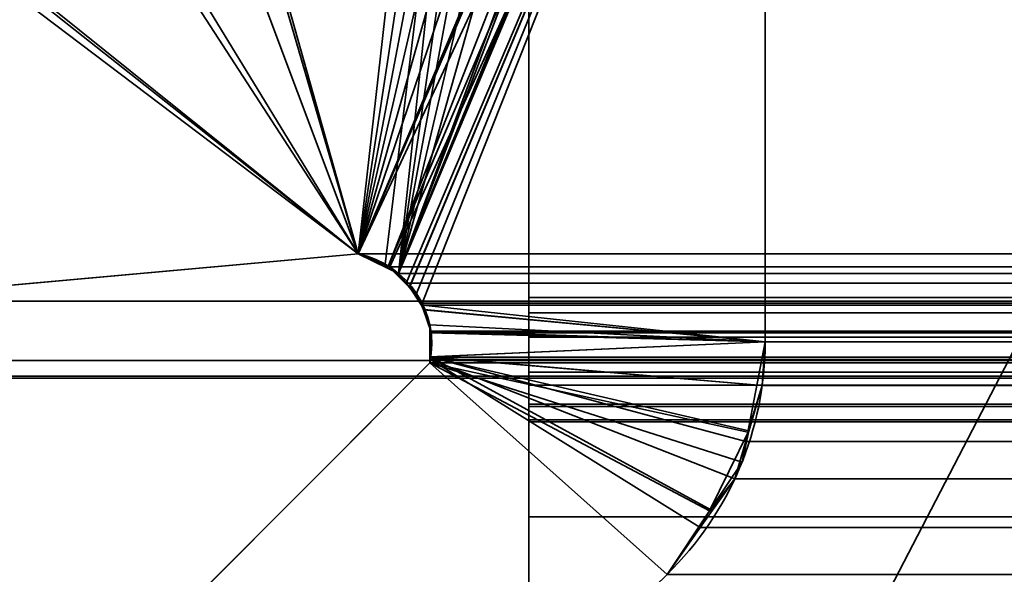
# Model space of a CAD drawing. Header units: millimetres. Extents: x -603 to 3703, y -121 to 193.
# Tile 53 of 256: x -399 to -397.07, y 3.48 to 4.57. Entities that reach past the tile are written whole.
import ezdxf

# ---------------------------------------------------------------- set-up
doc = ezdxf.new("R2010")
doc.units = ezdxf.units.MM
doc.layers.add('151', color=7, linetype='Continuous', true_color=0xffffff)

# ---------------------------------------------------------------- blocks, each defined once
blk = doc.blocks.new('UG_SURFACE_001')
at = {"layer": '151', "color": 252, "linetype": 'Continuous', "lineweight": 35}
for points in [[(603, -18, 2212.25), (603, 174.4, 2212.25), (-603, 174.4, 2212.25), (-603, -18, 2212.25)], [(-453, -18, 2062.2499), (-453, 174.4, 2062.2499), (453, 174.4, 2062.2499), (453, -18, 2062.2499)]]:
    blk.add_3dface(points, dxfattribs=at)
blk = doc.blocks.new('UG_SURFACE_006')
at = {"layer": '151', "color": 206, "linetype": 'Continuous', "lineweight": 35}
for points in [[(-398, 6.2802, -5.3703), (-398, 6.4009, -5.4916), (-398, 5.8754, -6.6284), (-398, 2.5605, -6.675)], [(-398, 4.8861, -5.6224), (-398, 5.0553, -5.5816), (-398, 6.2802, -5.3703), (-398, 2.5605, -6.675)], [(-398, 3.9918, 7.2343), (-398, 5.921, 7.6502), (-398, 5.8966, 7.5428)], [(-398, 5.9007, 7.7721), (-398, 5.921, 7.6502), (-398, 3.9918, 7.2343)], [(-398, 5.8414, 7.8667), (-398, 5.9007, 7.7721), (-398, 3.9918, 7.2343)], [(-398, 5.8966, 7.5428), (-398, 5.8244, 7.4408), (-398, 4.0216, 7.1658), (-398, 3.9918, 7.2343)], [(-398, 5.8754, -6.6284), (398, 5.8754, -6.6284), (398, 2.5605, -6.675), (-398, 2.5605, -6.675)], [(-398, 3.9918, 7.2343), (-398, 5.6202, 7.9633), (-398, 5.7381, 7.9392), (-398, 5.8414, 7.8667)], [(-398, 4.0216, 7.1658), (-398, 5.8244, 7.4408), (-398, 5.1925, 6.5923)], [(-398, 3.8128, 3.9148), (-398, 5.0585, 4.4288), (-398, 5.6609, 3.4179)], [(-398, 5.6609, 3.4179), (-398, 5.4471, 1.464), (-398, 5.3199, 1.3767), (-398, 3.8128, 3.9148)], [(-398, 5.6202, 7.9633), (-398, 3.9918, 7.2343), (-398, 3.944, 7.2803)], [(-398, 3.944, 7.2803), (-398, 3.8752, 7.3075), (-398, 3.8496, 7.9633), (-398, 5.6202, 7.9633)], [(-398, 3.8496, 7.9633), (398, 3.8496, 7.9633), (398, 5.6202, 7.9633), (-398, 5.6202, 7.9633)], [(-398, 5.3199, 1.3767), (-398, 5.2255, 1.2327), (-398, 3.8128, 3.9148)], [(-398, 5.2956, -5.1891), (398, 5.2956, -5.1891), (398, 3.8128, 3.9148), (-398, 3.8128, 3.9148)], [(-398, 5.2956, -5.1891), (-398, 3.8128, 3.9148), (-398, 5.1965, 1.0788), (-398, 5.1978, 1.0448)], [(-398, 3.8128, 3.9148), (-398, 5.2255, 1.2327), (-398, 5.1965, 1.0788)], [(-398, 3.7781, 4.4632), (-398, 4.0216, 7.1658), (-398, 5.1925, 6.5923), (-398, 4.9092, 5.4633)], [(-398, 5.0585, 4.4288), (-398, 3.8128, 3.9148), (-398, 3.782, 4.1882)], [(-398, 3.782, 4.1882), (-398, 3.7781, 4.4632), (-398, 4.9092, 5.4633), (-398, 5.0585, 4.4288)], [(-398, 1.9558, -5.7049), (398, 1.9558, -5.7049), (398, 4.8861, -5.6224), (-398, 4.8861, -5.6224)], [(-398, 1.9558, -5.7049), (-398, 4.8861, -5.6224), (-398, 2.5605, -6.675)], [(-398, 4.0216, 7.1658), (398, 4.0216, 7.1658), (398, 3.9918, 7.2343), (-398, 3.9918, 7.2343)], [(-398, 3.7781, 4.4632), (398, 3.7781, 4.4632), (398, 4.0216, 7.1658), (-398, 4.0216, 7.1658)], [(-398, 3.9918, 7.2343), (398, 3.9918, 7.2343), (398, 3.944, 7.2803), (-398, 3.944, 7.2803)], [(-398, 3.944, 7.2803), (398, 3.944, 7.2803), (398, 3.8752, 7.3075), (-398, 3.8752, 7.3075)], [(-398, 3.8752, 7.3075), (398, 3.8752, 7.3075), (398, 3.8082, 7.3063), (-398, 3.8082, 7.3063)], [(-398, 3.5915, 7.9087), (-398, 3.8496, 7.9633), (-398, 3.8752, 7.3075), (-398, 3.8082, 7.3063)], [(-398, 3.5915, 7.9087), (398, 3.5915, 7.9087), (398, 3.8496, 7.9633), (-398, 3.8496, 7.9633)], [(-398, 3.8128, 3.9148), (398, 3.8128, 3.9148), (398, 3.782, 4.1882), (-398, 3.782, 4.1882)], [(-398, 3.8082, 7.3063), (398, 3.8082, 7.3063), (398, 2.554, 6.0557), (-398, 2.554, 6.0557)], [(-398, 3.8082, 7.3063), (-398, 2.554, 6.0557), (-398, 2.1767, 6.523), (-398, 3.3933, 7.7711)], [(-398, 3.3933, 7.7711), (-398, 3.5915, 7.9087), (-398, 3.8082, 7.3063)], [(-398, 3.782, 4.1882), (398, 3.782, 4.1882), (398, 3.7781, 4.4632), (-398, 3.7781, 4.4632)], [(-398, 3.3933, 7.7711), (398, 3.3933, 7.7711), (398, 3.5915, 7.9087), (-398, 3.5915, 7.9087)]]:
    blk.add_3dface(points, dxfattribs=at)
blk = doc.blocks.new('UG_SURFACE_007')
at = {"layer": '151', "color": 252, "linetype": 'Continuous', "lineweight": 35}
for points in [[(-412, 4.0145, -7.75), (-397, 4.0145, -7.75), (-397, 4.0145, -8.75), (-412, 4.0145, -8.75)], [(-397, 4.0145, -7.75), (-412, 4.0145, -7.75), (-412, -24.9528, -7.75), (412, -24.9528, -7.75)], [(-412, -24.9528, -8.75), (-412, 4.0145, -8.75), (-397, 4.0145, -8.75)], [(-397, 4.0145, -8.75), (397, 4.0145, -8.75), (-412, -24.9528, -8.75)], [(397, 4.0145, -8.75), (412, 4.0145, -8.75), (412, -24.9528, -8.75), (-412, -24.9528, -8.75)]]:
    blk.add_3dface(points, dxfattribs=at)
blk = doc.blocks.new('UG_SURFACE_009')
at = {"layer": '151', "color": 7, "linetype": 'Continuous', "lineweight": 35}
for points in [[(-397.8963, 5.9952, 2007.1464), (-397.9194, 5.9954, 2007.1692), (-397.9815, 5.9606, 2007.2315), (-398.3342, 4.1071, 2007.5841)], [(-398.3342, 4.1071, 2007.5841), (-397.8031, 5.9944, 2007.0531), (-397.8963, 5.9952, 2007.1464)], [(-397.7041, 5.9673, 2006.9542), (-397.7507, 5.9939, 2007.0007), (-397.8031, 5.9944, 2007.0531), (-398.3342, 4.1071, 2007.5841)], [(-397.5878, 5.8734, 2006.8378), (-397.6333, 5.9269, 2006.8834), (-397.7041, 5.9673, 2006.9542), (-398.3342, 4.1071, 2007.5841)], [(-397.5827, 5.8558, -8.75), (-398.3342, 4.1071, -8.75), (-398.0592, 5.9099, -8.75), (-397.9823, 5.9668, -8.75)], [(-397.9815, 5.9606, 2007.2315), (-398.0427, 5.9264, 2007.2927), (-398.0592, 5.9099, 2007.3092), (-398.3342, 4.1071, 2007.5841)], [(-398.722, 5.4379, -8.75), (-398.0592, 5.9099, -8.75), (-398.3342, 4.1071, -8.75)], [(-398.3342, 4.1071, 2007.5841), (-398.0592, 5.9099, 2007.3092), (-398.7114, 5.4518, 2007.9613)], [(-398.3342, 4.1071, 2007.5841), (-397.5801, 5.8573, 2006.8302), (-397.5878, 5.8734, 2006.8378)], [(-397.5801, 5.8573, 2006.8302), (-398.3342, 4.1071, 2007.5841), (-398.2764, 4.0792, 2007.5264)], [(-398.3342, 4.1071, -8.75), (-397.5827, 5.8558, -8.75), (-397.5623, 5.8271, -8.75), (-397.5528, 5.7817, -8.75)], [(-397.5497, 5.793, 2006.7997), (-397.5801, 5.8573, 2006.8302), (-398.2764, 4.0792, 2007.5264)], [(-398.2764, 4.0792, 2007.5264), (-398.2551, 4.069, 2007.5052), (-397.5481, 5.7826, 2006.798), (-397.5497, 5.793, 2006.7997)], [(-398.2756, 4.083, -8.75), (-398.3342, 4.1071, -8.75), (-397.5528, 5.7817, -8.75)], [(-397.5528, 5.7817, -8.75), (-397.5367, 5.7056, -8.75), (-398.2721, 4.0816, -8.75), (-398.2756, 4.083, -8.75)], [(-397.5367, 5.7056, 2006.7866), (-397.5481, 5.7826, 2006.798), (-398.2551, 4.069, 2007.5052), (-398.2334, 4.0415, 2007.4835)], [(-398.2333, 4.0429, -8.75), (-398.2721, 4.0816, -8.75), (-397.5367, 5.7056, -8.75)], [(-398.2334, 4.0415, 2007.4835), (-398.2089, 4.0105, 2007.4589), (-397.5367, 5.7056, 2006.7866)], [(-397.5367, 5.7056, -8.75), (-398.2197, 4.0294, -8.75), (-398.2333, 4.0429, -8.75)], [(-398.2064, 3.9977, -8.75), (-398.2197, 4.0294, -8.75), (-397.5367, 5.7056, -8.75), (-397.5367, 3.935, -8.75)], [(-397.5367, 3.935, 2006.7866), (-397.5367, 5.7056, 2006.7866), (-398.2089, 4.0105, 2007.4589), (-398.205, 3.998, 2007.4549)], [(-397.5367, 5.7056, 2006.7866), (-397.5367, 3.935, 2006.7866), (-397.5367, 3.935, -8.75), (-397.5367, 5.7056, -8.75)], [(-398.7114, 5.4518, 2007.9613), (-399.0512, 5.2131, 2008.3013), (-398.3342, 4.1071, 2007.5841)], [(-398.3342, 4.1071, -8.75), (-399.0175, 5.2275, -8.75), (-398.722, 5.4379, -8.75)], [(-399.6293, 5.0877, -8.75), (-399.0175, 5.2275, -8.75), (-398.3342, 4.1071, -8.75)], [(-398.3342, 4.1071, 2007.5841), (-399.0512, 5.2131, 2008.3013), (-399.625, 5.1452, 2008.8751)], [(-399.625, 5.1452, 2008.8751), (-400.4592, 5.0464, 2009.7091), (-401.0368, 3.8635, 2010.2868), (-398.3342, 4.1071, 2007.5841)], [(-398.3342, 4.1071, -8.75), (-401.0368, 3.8635, -8.75), (-400.0367, 4.9946, -8.75), (-399.6293, 5.0877, -8.75)], [(-401.0368, 3.8635, -8.75), (-398.3342, 4.1071, -8.75), (-398.3342, 4.1071, 2007.5841), (-401.0368, 3.8635, 2010.2868)], [(-398.3342, 4.1071, -8.75), (-398.2756, 4.083, -8.75), (-398.2764, 4.0792, 2007.5264)], [(-398.2764, 4.0792, 2007.5264), (-398.3342, 4.1071, 2007.5841), (-398.3342, 4.1071, -8.75)], [(-398.2551, 4.069, 2007.5052), (-398.2764, 4.0792, 2007.5264), (-398.2756, 4.083, -8.75)], [(-398.2756, 4.083, -8.75), (-398.2721, 4.0816, -8.75), (-398.2334, 4.0415, 2007.4835)], [(-398.2334, 4.0415, 2007.4835), (-398.2551, 4.069, 2007.5052), (-398.2756, 4.083, -8.75)], [(-398.2721, 4.0816, -8.75), (-398.2333, 4.0429, -8.75), (-398.2334, 4.0415, 2007.4835)], [(-398.2089, 4.0105, 2007.4589), (-398.2334, 4.0415, 2007.4835), (-398.2333, 4.0429, -8.75)], [(-398.2333, 4.0429, -8.75), (-398.2197, 4.0294, -8.75), (-398.205, 3.998, 2007.4549)], [(-398.205, 3.998, 2007.4549), (-398.2089, 4.0105, 2007.4589), (-398.2333, 4.0429, -8.75)], [(-398.2197, 4.0294, -8.75), (-398.2064, 3.9977, -8.75), (-398.205, 3.998, 2007.4549)], [(-398.1917, 3.9554, 2007.4418), (-398.205, 3.998, 2007.4549), (-398.2064, 3.9977, -8.75)], [(-397.5367, 3.935, -8.75), (-398.194, 3.9681, -8.75), (-398.2064, 3.9977, -8.75)], [(-398.1917, 3.9554, 2007.4418), (-398.2064, 3.9977, -8.75), (-398.194, 3.9681, -8.75)], [(-398.205, 3.998, 2007.4549), (-398.1917, 3.9554, 2007.4418), (-397.5367, 3.935, 2006.7866)], [(-398.1939, 3.9526, -8.75), (-398.194, 3.9681, -8.75), (-397.5367, 3.935, -8.75)], [(-398.1917, 3.9554, 2007.4418), (-398.194, 3.9681, -8.75), (-398.1939, 3.9526, -8.75)], [(-398.1939, 3.9526, -8.75), (-398.1917, 3.9526, 2007.4418), (-398.1917, 3.9554, 2007.4418)], [(-397.5367, 3.935, 2006.7866), (-398.1917, 3.9554, 2007.4418), (-398.1917, 3.9526, 2007.4418), (-398.1917, 3.9051, 2007.4418)], [(-397.5367, 3.935, -8.75), (-398.1937, 3.9051, -8.75), (-398.1939, 3.9526, -8.75)], [(-398.1917, 3.9526, 2007.4418), (-398.1939, 3.9526, -8.75), (-398.1937, 3.9051, -8.75)], [(-398.1937, 3.9051, -8.75), (-398.1917, 3.9051, 2007.4418), (-398.1917, 3.9526, 2007.4418)], [(-398.1937, 3.8936, -8.75), (-398.1937, 3.9051, -8.75), (-397.5367, 3.935, -8.75), (-397.5708, 3.7578, -8.75)], [(-397.5425, 3.8494, 2006.7925), (-397.5367, 3.935, 2006.7866), (-398.1917, 3.9051, 2007.4418)], [(-397.5708, 3.7578, -8.75), (-397.5367, 3.935, -8.75), (-397.5367, 3.935, 2006.7866)], [(-397.5367, 3.935, 2006.7866), (-397.5425, 3.8494, 2006.7925), (-397.5708, 3.7578, -8.75)], [(-398.1917, 3.9049, 2007.4418), (-398.1937, 3.9051, -8.75), (-398.1937, 3.8936, -8.75)], [(-398.1917, 3.9049, 2007.4418), (-398.1917, 3.9051, 2007.4418), (-398.1937, 3.9051, -8.75)], [(-398.1917, 3.9049, 2007.4418), (-398.1937, 3.8936, 2007.4437), (-397.7289, 3.4787, 2006.979), (-397.6404, 3.6037, 2006.8905)], [(-398.1937, 3.8936, -8.75), (-398.1937, 3.8936, 2007.4437), (-398.1917, 3.9049, 2007.4418)], [(-398.1917, 3.9051, 2007.4418), (-398.1917, 3.9049, 2007.4418), (-397.5687, 3.7599, 2006.8188), (-397.5425, 3.8494, 2006.7925)], [(-397.6404, 3.6037, 2006.8905), (-397.5961, 3.6663, 2006.8462), (-397.5687, 3.7599, 2006.8188), (-398.1917, 3.9049, 2007.4418)], [(-397.7289, 3.4787, -8.75), (-398.977, 2.2621, -8.75), (-399.4443, 2.6395, -8.75), (-398.1937, 3.8936, -8.75)], [(-398.977, 2.2621, 2008.2271), (-397.7289, 3.4787, 2006.979), (-398.1937, 3.8936, 2007.4437), (-399.4443, 2.6395, 2008.6942)], [(-398.1937, 3.8936, -8.75), (-399.4443, 2.6395, -8.75), (-399.4443, 2.6395, 2008.6942), (-398.1937, 3.8936, 2007.4437)], [(-398.1937, 3.8936, -8.75), (-397.646, 3.6031, -8.75), (-397.7289, 3.4787, -8.75)], [(-398.1937, 3.8936, -8.75), (-397.5821, 3.6987, -8.75), (-397.646, 3.6031, -8.75)], [(-397.5708, 3.7578, -8.75), (-397.5821, 3.6987, -8.75), (-398.1937, 3.8936, -8.75)], [(-397.5425, 3.8494, 2006.7925), (-397.5687, 3.7599, 2006.8188), (-397.5708, 3.7578, -8.75)], [(-397.646, 3.6031, -8.75), (-397.5821, 3.6987, -8.75), (-397.5687, 3.7599, 2006.8188)], [(-397.5687, 3.7599, 2006.8188), (-397.5961, 3.6663, 2006.8462), (-397.646, 3.6031, -8.75)], [(-397.5821, 3.6987, -8.75), (-397.5708, 3.7578, -8.75), (-397.5687, 3.7599, 2006.8188)], [(-397.5961, 3.6663, 2006.8462), (-397.6404, 3.6037, 2006.8905), (-397.646, 3.6031, -8.75)], [(-397.7289, 3.4787, -8.75), (-397.646, 3.6031, -8.75), (-397.6404, 3.6037, 2006.8905)], [(-397.6404, 3.6037, 2006.8905), (-397.7289, 3.4787, 2006.979), (-397.7289, 3.4787, -8.75)], [(-397.7289, 3.4787, 2006.979), (-398.977, 2.2621, 2008.2271), (-398.977, 2.2621, -8.75), (-397.7289, 3.4787, -8.75)]]:
    blk.add_3dface(points, dxfattribs=at)
blk = doc.blocks.new('UG_SURFACE_010')
at = {"layer": '151', "color": 7, "linetype": 'Continuous', "lineweight": 35}
for points in [[(-398.2551, 4.069, 2007.5052), (-397.9813, 5.9607, 2007.2312), (-397.9194, 5.9954, 2007.1692), (-397.8989, 5.9952, 2007.149)], [(-397.8989, 5.9952, 2007.149), (-397.8063, 5.9944, 2007.0562), (-398.2551, 4.069, 2007.5052)], [(-397.8063, 5.9944, 2007.0562), (-397.7507, 5.9939, 2007.0007), (-397.7166, 5.9744, 2006.9666), (-398.2551, 4.069, 2007.5052)], [(-398.2551, 4.069, 2007.5052), (-397.7166, 5.9744, 2006.9666), (-397.6333, 5.9269, 2006.8834), (-397.5878, 5.8734, 2006.8378)], [(412.175, 2.6459, 2021.425), (412.1284, 5.9608, 2021.3785), (-412.1284, 5.9608, 2021.3785), (-412.175, 2.6459, 2021.425)], [(-398.2551, 4.069, 2007.5052), (-398.0592, 5.9099, 2007.3092), (-398.0427, 5.9264, 2007.2927), (-397.9813, 5.9607, 2007.2312)], [(-398.2818, 4.0818, 2007.5316), (-398.3342, 4.1071, 2007.5841), (-398.1366, 5.8555, 2007.3864), (-398.0592, 5.9099, 2007.3092)], [(-398.0592, 5.9099, 2007.3092), (-398.2551, 4.069, 2007.5052), (-398.2818, 4.0818, 2007.5316)], [(-397.5878, 5.8734, 2006.8378), (-397.5761, 5.8487, 2006.8262), (-398.2551, 4.069, 2007.5052)], [(-398.8118, 5.3813, 2008.0616), (-398.1366, 5.8555, 2007.3864), (-398.3342, 4.1071, 2007.5841)], [(-397.5761, 5.8487, 2006.8262), (-397.5497, 5.793, 2006.7997), (-398.2551, 4.069, 2007.5052)], [(-398.2551, 4.069, 2007.5052), (-397.5497, 5.793, 2006.7997), (-397.5451, 5.7619, 2006.7952)], [(-398.2401, 4.0501, 2007.4902), (-398.2551, 4.069, 2007.5052), (-397.5451, 5.7619, 2006.7952), (-397.5367, 5.7056, 2006.7866)], [(-397.5367, 5.7056, 2006.7866), (-398.2089, 4.0105, 2007.4589), (-398.2401, 4.0501, 2007.4902)], [(-398.2077, 4.0067, 2007.4577), (-398.2089, 4.0105, 2007.4589), (-397.5367, 5.7056, 2006.7866), (-397.5367, 3.935, 2006.7866)], [(397.5367, 5.7056, 2006.7866), (397.5367, 3.935, 2006.7866), (-397.5367, 3.935, 2006.7866), (-397.5367, 5.7056, 2006.7866)], [(-410.6891, 5.381, 2019.9392), (-401.5852, 3.8982, 2010.8352), (401.5852, 3.8982, 2010.8352), (410.6891, 5.381, 2019.9392)], [(-398.3342, 4.1071, 2007.5841), (-399.0512, 5.2131, 2008.3013), (-398.8118, 5.3813, 2008.0616)], [(-399.643, 5.1431, 2008.893), (-399.0512, 5.2131, 2008.3013), (-398.3342, 4.1071, 2007.5841)], [(-400.5121, 5.0402, 2009.762), (-399.643, 5.1431, 2008.893), (-398.3342, 4.1071, 2007.5841), (-401.0368, 3.8635, 2010.2868)], [(-411.2049, 2.0412, 2020.4549), (-411.1224, 4.9715, 2020.3724), (411.1224, 4.9715, 2020.3724), (411.2049, 2.0412, 2020.4549)], [(-401.0368, 3.8635, 2010.2868), (-398.3342, 4.1071, 2007.5841), (398.3342, 4.1071, 2007.5841), (401.0368, 3.8635, 2010.2868)], [(398.3099, 4.1003, 2007.56), (-398.3342, 4.1071, 2007.5841), (-398.2818, 4.0818, 2007.5316)], [(398.3099, 4.1003, 2007.56), (398.3342, 4.1071, 2007.5841), (-398.3342, 4.1071, 2007.5841)], [(-398.2818, 4.0818, 2007.5316), (398.2821, 4.082, 2007.5321), (398.3099, 4.1003, 2007.56)], [(398.2387, 4.0534, 2007.4887), (398.2821, 4.082, 2007.5321), (-398.2818, 4.0818, 2007.5316)], [(398.2387, 4.0534, 2007.4887), (-398.2818, 4.0818, 2007.5316), (-398.2551, 4.069, 2007.5052)], [(-398.2551, 4.069, 2007.5052), (398.2383, 4.053, 2007.4883), (398.2387, 4.0534, 2007.4887)], [(-398.2551, 4.069, 2007.5052), (-398.2401, 4.0501, 2007.4902), (398.2383, 4.053, 2007.4883)], [(398.2383, 4.053, 2007.4883), (-398.2401, 4.0501, 2007.4902), (-398.2089, 4.0105, 2007.4589)], [(-398.2089, 4.0105, 2007.4589), (398.2079, 4.0061, 2007.458), (398.2383, 4.053, 2007.4883)], [(-398.2089, 4.0105, 2007.4589), (-398.2077, 4.0067, 2007.4577), (398.2079, 4.0061, 2007.458)], [(-397.5367, 3.935, 2006.7866), (-398.1917, 3.9554, 2007.4418), (-398.2077, 4.0067, 2007.4577)], [(398.2042, 4.0004, 2007.4542), (-398.2077, 4.0067, 2007.4577), (-398.1917, 3.9554, 2007.4418)], [(398.2042, 4.0004, 2007.4542), (398.2079, 4.0061, 2007.458), (-398.2077, 4.0067, 2007.4577)], [(-398.1917, 3.9554, 2007.4418), (398.1918, 3.9524, 2007.4418), (398.2042, 4.0004, 2007.4542)], [(-398.1917, 3.9526, 2007.4418), (-398.1917, 3.9554, 2007.4418), (-397.5367, 3.935, 2006.7866)], [(-398.1917, 3.9554, 2007.4418), (-398.1917, 3.9526, 2007.4418), (398.1918, 3.9524, 2007.4418)], [(-397.5367, 3.935, 2006.7866), (-397.5425, 3.8494, 2006.7925), (-398.1917, 3.9049, 2007.4418), (-398.1917, 3.9526, 2007.4418)], [(398.1909, 3.949, 2007.4408), (-398.1917, 3.9526, 2007.4418), (-398.1917, 3.9049, 2007.4418)], [(398.1909, 3.949, 2007.4408), (398.1918, 3.9524, 2007.4418), (-398.1917, 3.9526, 2007.4418)], [(-398.1917, 3.9049, 2007.4418), (398.1934, 3.8999, 2007.4434), (398.1909, 3.949, 2007.4408)], [(-397.5425, 3.8494, 2006.7925), (397.5367, 3.935, 2006.7866), (397.5425, 3.8494, 2006.7925)], [(-397.5425, 3.8494, 2006.7925), (-397.5367, 3.935, 2006.7866), (397.5367, 3.935, 2006.7866)], [(401.3118, 3.8675, 2010.5617), (-401.5852, 3.8982, 2010.8352), (-401.3118, 3.8675, 2010.5617)], [(401.3118, 3.8675, 2010.5617), (401.5852, 3.8982, 2010.8352), (-401.5852, 3.8982, 2010.8352)], [(-397.664, 3.5704, 2006.9141), (-397.7289, 3.4787, 2006.979), (-398.1937, 3.8936, 2007.4437), (-398.1926, 3.8999, 2007.4425)], [(-398.1926, 3.8999, 2007.4425), (-398.1937, 3.8936, 2007.4437), (398.1937, 3.8936, 2007.4437)], [(-397.5747, 3.7395, 2006.8247), (-397.5961, 3.6663, 2006.8462), (-398.1926, 3.8999, 2007.4425), (-398.1917, 3.9049, 2007.4418)], [(-398.1917, 3.9049, 2007.4418), (-398.1926, 3.8999, 2007.4425), (398.1934, 3.8999, 2007.4434)], [(-398.1926, 3.8999, 2007.4425), (-397.5961, 3.6663, 2006.8462), (-397.664, 3.5704, 2006.9141)], [(398.1937, 3.8936, 2007.4437), (398.1934, 3.8999, 2007.4434), (-398.1926, 3.8999, 2007.4425)], [(-398.1917, 3.9049, 2007.4418), (-397.5425, 3.8494, 2006.7925), (-397.5747, 3.7395, 2006.8247)], [(-399.4443, 2.6395, 2008.6942), (-398.1937, 3.8936, 2007.4437), (-397.7289, 3.4787, 2006.979), (-398.977, 2.2621, 2008.2271)], [(-398.1937, 3.8936, 2007.4437), (-399.4443, 2.6395, 2008.6942), (399.4443, 2.6395, 2008.6942), (398.1937, 3.8936, 2007.4437)], [(-401.3118, 3.8675, 2010.5617), (-401.0368, 3.8635, 2010.2868), (401.0368, 3.8635, 2010.2868), (401.3118, 3.8675, 2010.5617)], [(397.5425, 3.8494, 2006.7925), (-397.5747, 3.7395, 2006.8247), (-397.5425, 3.8494, 2006.7925)], [(397.5425, 3.8494, 2006.7925), (397.5747, 3.7395, 2006.8247), (-397.5747, 3.7395, 2006.8247)], [(-397.5961, 3.6663, 2006.8462), (397.5747, 3.7395, 2006.8247), (397.5961, 3.6663, 2006.8462)], [(-397.5961, 3.6663, 2006.8462), (-397.5747, 3.7395, 2006.8247), (397.5747, 3.7395, 2006.8247)], [(397.5961, 3.6663, 2006.8462), (-397.664, 3.5704, 2006.9141), (-397.5961, 3.6663, 2006.8462)], [(397.5961, 3.6663, 2006.8462), (397.664, 3.5704, 2006.9141), (-397.664, 3.5704, 2006.9141)], [(397.7289, 3.4787, 2006.979), (-397.7289, 3.4787, 2006.979), (-397.664, 3.5704, 2006.9141), (397.664, 3.5704, 2006.9141)], [(397.7289, 3.4787, 2006.979), (398.977, 2.2621, 2008.2271), (-398.977, 2.2621, 2008.2271), (-397.7289, 3.4787, 2006.979)]]:
    blk.add_3dface(points, dxfattribs=at)
blk = doc.blocks.new('UG_SURFACE_035')
at = {"layer": '151', "color": 252, "linetype": 'Continuous', "lineweight": 35}
for points in [[(-414.5, -29.92, 2023.7501), (414.5, -29.92, 2023.7501), (414.5, 14.42, 2023.7501), (-414.5, 14.42, 2023.7501)], [(-413, -29.92, 2022.2499), (-413, 14.42, 2022.2499), (413, 14.42, 2022.2499), (413, -29.92, 2022.2499)]]:
    blk.add_3dface(points, dxfattribs=at)

msp = doc.modelspace()

# ---------------------------------------------------------------- linework, layer by layer
at = {"layer": '151', "color": 206, "linetype": 'Continuous', "lineweight": 35}
for p, q in [((-398, 2.5605, -6.675), (-398, 5.8754, -6.6284)), ((-398, 5.6202, 7.9633), (-398, 3.8496, 7.9633)), ((-398, 5.2956, -5.1891), (-398, 3.8128, 3.9148)), ((-398, 1.9558, -5.7049), (-398, 4.8861, -5.6224)), ((398, 4.0216, 7.1658), (-398, 4.0216, 7.1658)), ((-398, 3.7781, 4.4632), (-398, 4.0216, 7.1658)), ((398, 3.8496, 7.9633), (-398, 3.8496, 7.9633)), ((398, 3.8128, 3.9148), (-398, 3.8128, 3.9148)), ((-398, 3.8082, 7.3063), (-398, 2.554, 6.0557)), ((398, 3.8082, 7.3063), (-398, 3.8082, 7.3063)), ((398, 3.7781, 4.4632), (-398, 3.7781, 4.4632))]:
    msp.add_line(p, q, dxfattribs=at)
at = {"layer": '151', "color": 7, "linetype": 'Continuous', "lineweight": 35}
for p, q in [((-397.5367, 5.7056, -8.75), (-397.5367, 3.935, -8.75)), ((-397.5367, 5.7056, 2006.7867), (-397.5367, 3.935, 2006.7867)), ((-397.5367, 5.7056, 2006.7867), (-397.5367, 3.935, 2006.7867)), ((-398.3342, 4.1071, 2007.5842), (-401.0368, 3.8635, 2010.2868)), ((-398.3342, 4.1071, -8.75), (-401.0368, 3.8635, -8.75)), ((-398.3342, 4.1071, 2007.5842), (-401.0368, 3.8635, 2010.2868)), ((398.3342, 4.1071, 2007.5842), (-398.3342, 4.1071, 2007.5842)), ((-398.3342, 4.1071, 2007.5842), (-398.3342, 4.1071, -8.75)), ((-397.5367, 3.935, 2006.7867), (-397.5367, 3.935, -8.75)), ((397.5367, 3.935, 2006.7867), (-397.5367, 3.935, 2006.7867)), ((-401.5852, 3.8982, 2010.8352), (401.5852, 3.8982, 2010.8352)), ((-399.4443, 2.6395, 2008.6943), (-398.1937, 3.8936, 2007.4437)), ((-398.1937, 3.8936, -8.75), (-399.4443, 2.6395, -8.75)), ((-399.4443, 2.6395, 2008.6943), (-398.1937, 3.8936, 2007.4437)), ((-398.1937, 3.8936, -8.75), (-398.1937, 3.8936, 2007.4437)), ((-398.1937, 3.8936, 2007.4437), (398.1937, 3.8936, 2007.4437)), ((-401.0368, 3.8635, 2010.2868), (401.0368, 3.8635, 2010.2868)), ((-397.7289, 3.4787, 2006.9789), (-398.977, 2.2621, 2008.227)), ((-397.7289, 3.4787, 2006.9789), (-397.7289, 3.4787, -8.75)), ((397.7289, 3.4787, 2006.9789), (-397.7289, 3.4787, 2006.9789))]:
    msp.add_line(p, q, dxfattribs=at)
at = {"layer": '151', "color": 252, "linetype": 'Continuous', "lineweight": 35}
for p, q in [((-397, 4.0145, -7.75), (-412, 4.0145, -7.75)), ((-397, 4.0145, -8.75), (-412, 4.0145, -8.75))]:
    msp.add_line(p, q, dxfattribs=at)
at = {"layer": '151', "color": 7, "linetype": 'Continuous', "lineweight": 35}
for points in [[(-398.1937, 3.8936, -8.75), (-398.1735, 3.9913, -8.75), (-398.2365, 4.0869, -8.75), (-398.3342, 4.1071, -8.75)], [(-398.3342, 4.1071, 2007.5842), (-398.2365, 4.0869, 2007.4865), (-398.1735, 3.9913, 2007.4235), (-398.1937, 3.8936, 2007.4437)], [(-398.3342, 4.1071, 2007.5842), (-398.2365, 4.0869, 2007.4865), (-398.1735, 3.9913, 2007.4235), (-398.1937, 3.8936, 2007.4437)], [(-397.7289, 3.4787, 2006.9789), (-397.6061, 3.5987, 2006.8561), (-397.5367, 3.7633, 2006.7867), (-397.5367, 3.935, 2006.7867)], [(-397.7289, 3.4787, -8.75), (-397.6061, 3.5987, -8.75), (-397.5367, 3.7633, -8.75), (-397.5367, 3.935, -8.75)], [(-397.7289, 3.4787, 2006.9789), (-397.6061, 3.5987, 2006.8561), (-397.5367, 3.7633, 2006.7867), (-397.5367, 3.935, 2006.7867)]]:
    msp.add_open_spline(points, degree=3, dxfattribs=at)
at = {"layer": '151', "color": 206, "linetype": 'Continuous', "lineweight": 35}
for points in [[(-398, 4.0216, 7.1658), (-398, 4.0015, 7.2635), (-398, 3.9059, 7.3265), (-398, 3.8082, 7.3063)], [(-398, 3.8496, 7.9633), (-398, 3.6779, 7.9633), (-398, 3.5133, 7.8939), (-398, 3.3933, 7.7711)], [(-398, 3.8128, 3.9148), (-398, 3.7834, 4.0961), (-398, 3.7717, 4.2798), (-398, 3.7781, 4.4632)]]:
    msp.add_open_spline(points, degree=3, dxfattribs=at)

# ---------------------------------------------------------------- block references
at = {"layer": '151', "color": 252, "linetype": 'Continuous', "lineweight": 35}
for name in ['UG_SURFACE_001', 'UG_SURFACE_007', 'UG_SURFACE_035']:
    msp.add_blockref(name, (0, 0), dxfattribs=at)
at = {"layer": '151', "color": 7, "linetype": 'Continuous', "lineweight": 35}
for name in ['UG_SURFACE_009', 'UG_SURFACE_010']:
    msp.add_blockref(name, (0, 0), dxfattribs=at)
at = {"layer": '151', "color": 206, "linetype": 'Continuous', "lineweight": 35}
msp.add_blockref('UG_SURFACE_006', (0, 0), dxfattribs=at)

doc.saveas('drawing.dxf')
